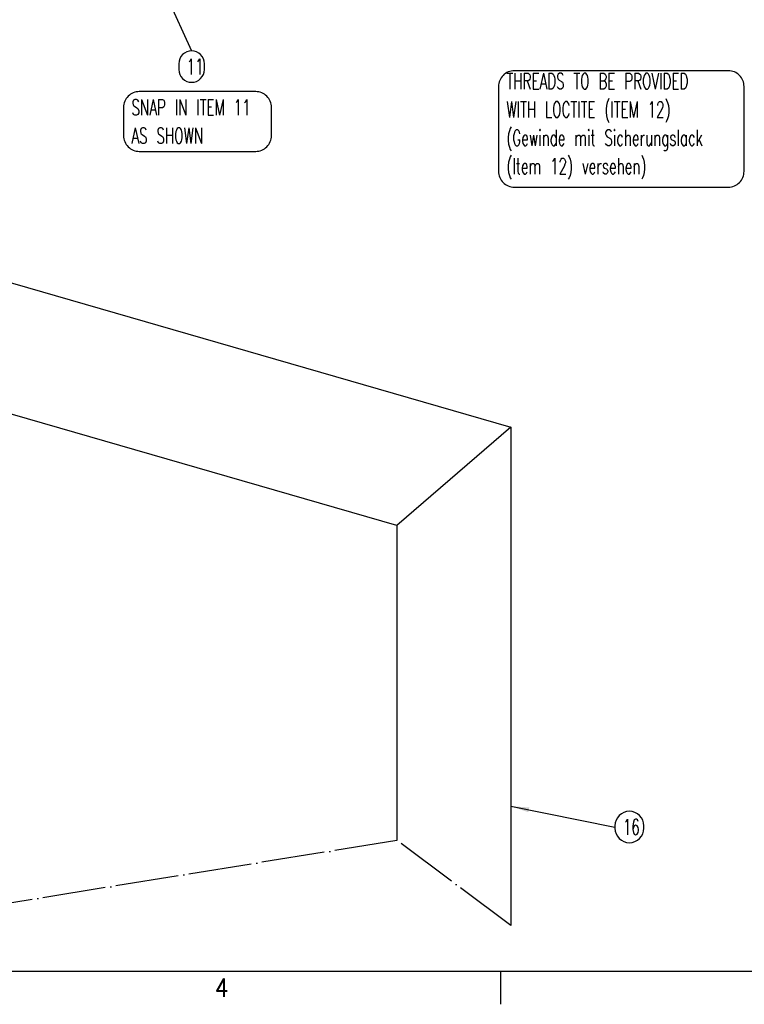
# Model space of a CAD drawing. Header units: inches. Extents: x 0 to 882, y 0 to 559.
# Tile 8 of 30: x 340 to 478, y 0 to 188. Entities that reach past the tile are written whole.
import ezdxf

# ---------------------------------------------------------------- set-up
doc = ezdxf.new("R2010")
doc.units = ezdxf.units.IN
doc.linetypes.add('DOT_CENTER', pattern=[14, 12, -1, 0, -1])
doc.layers.add('1', color=7, linetype='Continuous')
doc.styles.add('CONVERTER_11', font='txt.shx', dxfattribs={"width": 0.9})
doc.styles.add('CONVERTER_12', font='txt.shx', dxfattribs={"width": 0.63})
doc.dimstyles.get("Standard").update_dxf_attribs({"dimtxt": 0.18, "dimasz": 0.18, "dimexe": 0.18, "dimexo": 0.0625, "dimgap": 0.09, "dimtad": 0, "dimtih": 1, "dimtoh": 1, "dimdec": 4, "dimzin": 0, "dimdsep": 46, "dimtxsty": 'Standard', "dimcen": 0.09, "dimadec": 0, "dimazin": 0, "dimtfac": 1, "dimtdec": 4, "dimtofl": 0, "dimtmove": 0, "dimatfit": 3, "dimfxl": 1, "dimtolj": 1, "dimtzin": 0, "dimarcsym": 0})

# ---------------------------------------------------------------- blocks, each defined once
blk = doc.blocks.new('Drawing_Grid_Zones', base_point=(6.35, 6.35))
at = {"layer": '1', "color": 4, "linetype": 'Continuous'}
blk.add_line((431.8, 6.35), (431.8, 0), dxfattribs=at)
at = {"layer": '1', "color": 4, "insert": (378.61875, 3.175), "char_height": 3.5, "attachment_point": 5, "line_spacing_factor": 1.080432, "style": 'CONVERTER_11'}
blk.add_mtext('4', dxfattribs=at)
blk = doc.blocks.new('D_Size_Verigy_Frame', base_point=(6.35, 6.35))
at = {"layer": '1', "color": 7, "linetype": 'Continuous'}
blk.add_line((9.35, 6.35), (854.25, 6.35), dxfattribs=at)
at = {"layer": '1'}
blk.add_blockref('Drawing_Grid_Zones', (6.35, 6.35), dxfattribs=at)
blk = doc.blocks.new('gen1', base_point=(419, 242))
at = {"layer": '1', "color": 7, "linetype": 'Continuous'}
for p, q in [((58.1, 218.57), (433.77, 110.12)), ((412.06, 91.32), (36.39, 199.77)), ((433.77, 110.12), (412.06, 91.32)), ((433.77, 110.12), (433.77, 29.39)), ((412.06, 91.32), (412.06, 31.25)), ((433.77, 29.39), (433.77, 15.05))]:
    blk.add_line(p, q, dxfattribs=at)
at = {"layer": '1', "color": 1, "linetype": 'DOT_CENTER'}
for p, q in [((412.06, 31.25), (313.06, 15.25)), ((433.77, 15.05), (412.06, 31.25))]:
    blk.add_line(p, q, dxfattribs=at)
at = {"layer": '1', "color": 1}
for points in [[(372.88, 175.87), (372.88, 175.87, 0.414214), (375.33, 178.31), (375.33, 179.42, 0.414214), (372.88, 181.87), (372.88, 181.87, 0.414214), (370.44, 179.42), (370.44, 178.31, 0.414214)], [(434.43, 155.88), (475.26, 155.88, 0.414214), (478.26, 158.88), (478.26, 175.08, 0.414214), (475.26, 178.08), (434.43, 178.08, 0.414214), (431.43, 175.08), (431.43, 158.88, 0.414214)], [(362.91, 162.7), (385.11, 162.7, 0.414214), (388.11, 165.7), (388.11, 171.1, 0.414214), (385.11, 174.1), (362.91, 174.1, 0.414214), (359.91, 171.1), (359.91, 165.7, 0.414214)], [(456.39, 30.82), (456.39, 30.82, 0.414214), (459.15, 33.58), (459.15, 34.06, 0.414214), (456.39, 36.82), (456.39, 36.82, 0.414214), (453.63, 34.06), (453.63, 33.58, 0.414214)]]:
    blk.add_lwpolyline(points, format="xyb", close=True, dxfattribs=at)
at = {"layer": '1', "color": 3}
blk.add_solid([(437.29, 37.55), (437.11, 36.65), (433.77, 37.79)], dxfattribs=at)
at = {"layer": '1', "color": 1, "style": 'CONVERTER_12', "width": 0.63}
for s, p in [('11', (371.94, 177.37)), ('16', (455.13, 32.32))]:
    blk.add_text(s, height=3, dxfattribs=at).set_placement(p)
at = {"layer": '1', "color": 1, "char_height": 3, "attachment_point": 7, "line_spacing_factor": 1.080432, "style": 'CONVERTER_12'}
for s, insert in [('THREADS TO BE PROVIDED\\PWITH LOCTITE (ITEM 12)\\P(Gewinde mit Sicherungslack\\P(Item 12) versehen)', (432.93, 157.38)), ('SNAP IN ITEM 11\\PAS SHOWN', (361.41, 164.2))]:
    blk.add_mtext(s, dxfattribs=dict(at, insert=insert))
at = {"layer": '1', "color": 3, "linetype": 'Continuous', "has_arrowhead": 0}
for points in [[(366.69, 195.36), (372.88, 181.87)], [(433.77, 37.79), (453.63, 33.82)]]:
    blk.add_leader(points, dimstyle='Standard', dxfattribs=at)

msp = doc.modelspace()

# ---------------------------------------------------------------- block references
for name, p in [('D_Size_Verigy_Frame', (6.35, 6.35)), ('gen1', (419, 242))]:
    msp.add_blockref(name, p)

doc.saveas('drawing.dxf')
